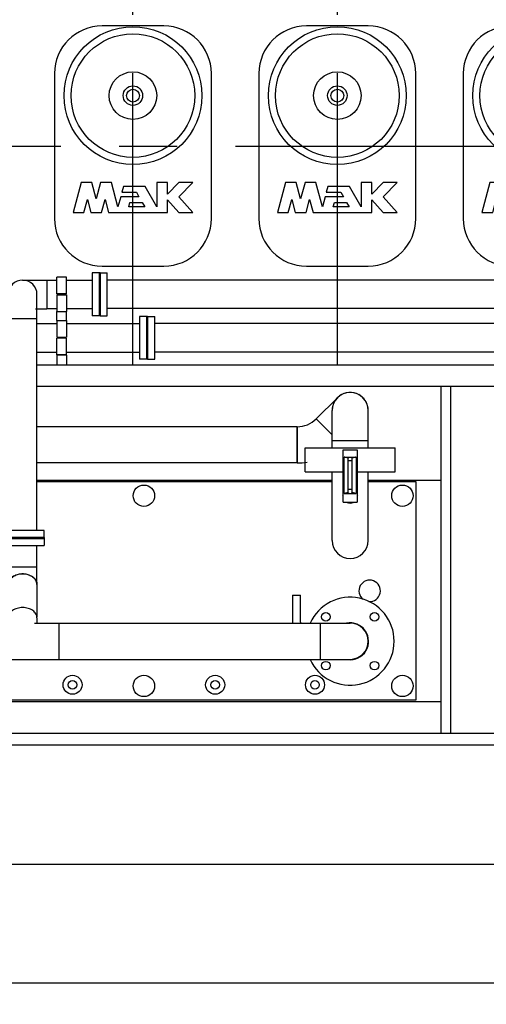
# Model space of a CAD drawing. Header units: millimetres. Extents: x 0 to 1189, y 0 to 841.
# Tile 113 of 175: x 464 to 504, y 618 to 701. Entities that reach past the tile are written whole.
import ezdxf
from ezdxf.enums import TextEntityAlignment as Align

# ---------------------------------------------------------------- set-up
doc = ezdxf.new("R2010")
doc.units = ezdxf.units.MM
doc.header["$LTSCALE"] = 65.395
doc.linetypes.add('CENTER', pattern=[0.6, 0.375, -0.075, 0.075, -0.075])
doc.layers.get('0').update_dxf_attribs({"linetype": 'CONTINUOUS'})
for name, color, linetype in [('25007_153200_271333_ABL21', 7, 'CONTINUOUS'), ('25007_153200_27_ABL240', 7, 'CONTINUOUS'), ('25007_153200_27_T1_PBL2347', 7, 'CONTINUOUS'), ('25007_153200_27_T2_PBL246', 7, 'CONTINUOUS'), ('25007_153200_27_T3_PBL249', 7, 'CONTINUOUS'), ('25007_153200_36_ABL160', 7, 'CONTINUOUS'), ('25007_153200_36_T1_PBL2346', 7, 'CONTINUOUS'), ('25007_153200_36_T2_PBL209', 7, 'CONTINUOUS'), ('25007_153200_36_T3_PBL208', 7, 'CONTINUOUS'), ('25007_153200_36_T5_PBL227', 7, 'CONTINUOUS'), ('25007_153200_46_ABL128', 7, 'CONTINUOUS'), ('25007_153200_46_T1_PBL295', 7, 'CONTINUOUS'), ('25007_153200_47_ABL203', 7, 'CONTINUOUS'), ('25007_153200_47_T1_PBL210', 7, 'CONTINUOUS'), ('25007_153200_47_T3_PBL317', 7, 'CONTINUOUS'), ('25007_153200_72_ABL230', 7, 'CONTINUOUS'), ('25007_153200_72_ABL237', 7, 'CONTINUOUS'), ('25007_153200_72_T1_PBL293', 7, 'CONTINUOUS'), ('25007_153200_72_T1_PBL316', 7, 'CONTINUOUS'), ('25007_153701_26_PBL223', 7, 'CONTINUOUS'), ('25007_153701_26_PBL225', 7, 'CONTINUOUS'), ('25067_000000_IMO-2_SKL_PBL234', 7, 'CONTINUOUS'), ('25067_000000_TLKGS_MARKETING_ABL2', 7, 'CONTINUOUS'), ('25067_030000_TLKGS_V_ABL3', 7, 'CONTINUOUS'), ('25067_100000_TLKGS_V_ABL182', 7, 'CONTINUOUS'), ('25067_111200_24_SIMPLE1_T5_X_PBL218', 7, 'CONTINUOUS'), ('25067_111200_24_SIMPLE1_T5_X_PBL245', 7, 'CONTINUOUS'), ('25067_111200_24_SIMPLE1_T5_X_PBL255', 7, 'CONTINUOUS'), ('25067_111200_24_SIMPLE1_X_ABL185', 7, 'CONTINUOUS'), ('6M25C_GENSET_KPL_GRUNDRAHMEN_ABL95', 7, 'CONTINUOUS'), ('6M25C_GENSET_KPL_GRUNDRAHMEN_T1_PBL96', 7, 'CONTINUOUS'), ('BOGEN-S-2D-45-60_3X2_9_PBL206', 7, 'CONTINUOUS'), ('BOGEN-S-2D-90-60_3X2_9_PBL207', 7, 'CONTINUOUS'), ('BOGEN-S-2D-90-60_3X2_9_PBL217', 7, 'CONTINUOUS'), ('BOGEN-S-2D-90-76_1X2_9_PBL242', 7, 'CONTINUOUS'), ('BOGEN-S-2D-90-76_1X2_9_PBL248', 7, 'CONTINUOUS'), ('BOGEN-S-2D-90-76_1X2_9_PBL250', 7, 'CONTINUOUS'), ('BOGEN-S-3D-45-76_1X2_9_PBL241', 7, 'CONTINUOUS'), ('DIN16182-BG100X63_PBL239', 7, 'CONTINUOUS'), ('DIN16182-BG100X63_PBL243', 7, 'CONTINUOUS'), ('E1514-FF-DN65-PN16X2_PBL2345', 7, 'CONTINUOUS'), ('EN1092-1-01A-DN65_PN16-77_5_PBL2344', 7, 'CONTINUOUS'), ('LAUTERBACH_SP_RING_2_0185_50_PBL247', 7, 'CONTINUOUS'), ('N4011-C1-90X61_PBL129', 7, 'CONTINUOUS'), ('N4011-C1-90X61_PBL202', 7, 'CONTINUOUS'), ('N4011-C1-90X61_PBL204', 7, 'CONTINUOUS'), ('N4011-C1-90X61_PBL228', 7, 'CONTINUOUS'), ('N4011-C1-90X61_PBL231', 7, 'CONTINUOUS'), ('N4011-C1-90X61_PBL235', 7, 'CONTINUOUS'), ('N4011-C1-90X61_PBL238', 7, 'CONTINUOUS'), ('N4251-B90X63_PBL201', 7, 'CONTINUOUS'), ('N4251-B90X63_PBL229', 7, 'CONTINUOUS'), ('N4251-B90X63_PBL236', 7, 'CONTINUOUS'), ('new_view_1_VBL0', 7, 'CONTINUOUS'), ('RKD3000-60_PBL221', 7, 'CONTINUOUS'), ('RKD3000-60_PBL222', 7, 'CONTINUOUS'), ('RKD3000-60_PBL224', 7, 'CONTINUOUS'), ('RKD3000-60_PBL226', 7, 'CONTINUOUS'), ('T-STUECK-S-76_1X2_9-60_3X2_9_PBL161', 7, 'CONTINUOUS'), ('VT20CD-D16_141_1O2V3L4O_PBL190', 7, 'CONTINUOUS')]:
    doc.layers.add(name, color=color, linetype=linetype)
doc.styles.get("Standard").update_dxf_attribs({"font": 'txt', "width": 0.6})
doc.dimstyles.new('DIMSTYLE_1', dxfattribs={"dimtxt": 3.5, "dimasz": 3.5, "dimexe": 1.8, "dimexo": 0, "dimgap": 0.875, "dimtad": 1, "dimlfac": 25, "dimdsep": 46, "dimtxsty": 'Standard', "dimblk": '_FILLED', "dimblk1": '_FILLED', "dimblk2": '_FILLED', "dimcen": 0.09, "dimadec": 0, "dimazin": 0, "dimtp": 2, "dimtm": 2, "dimtfac": 1, "dimtofl": 0, "dimtmove": 0, "dimatfit": 3, "dimldrblk": '_FILLED', "dimfxl": 1, "dimtolj": 1, "dimarcsym": 0})
doc.dimstyles.new('DIMSTYLE_2', dxfattribs={"dimtxt": 3.5, "dimasz": 3.5, "dimexe": 1.8, "dimexo": 0, "dimgap": 0.875, "dimtad": 1, "dimdec": 0, "dimlfac": 25, "dimdsep": 46, "dimtxsty": 'Standard', "dimblk": '_FILLED', "dimblk1": '_FILLED', "dimblk2": '_FILLED', "dimcen": 0.09, "dimadec": 0, "dimazin": 0, "dimtp": 2, "dimtm": 2, "dimtfac": 1, "dimtdec": 0, "dimtofl": 0, "dimtmove": 0, "dimatfit": 3, "dimldrblk": '_FILLED', "dimfxl": 1, "dimtolj": 1, "dimarcsym": 0})

# ---------------------------------------------------------------- blocks, each defined once
blk = doc.blocks.new('_FILLED')
at = {"color": 0, "linetype": 'ByBlock'}
blk.add_solid([(0, 0), (-1, 0.167), (-1, -0.167)], dxfattribs=at)
blk = doc.blocks.new('*D35')
at = {"color": 2, "linetype": 'Continuous'}
for p, q in [((443.6, 639.6), (443.6, 627.8)), ((713, 639.6), (713, 627.8)), ((443.6, 629.6), (578.3, 629.6)), ((713, 629.6), (578.3, 629.6))]:
    blk.add_line(p, q, dxfattribs=at)
at = {"color": 2, "linetype": 'Continuous', "xscale": 3.5, "yscale": 3.5, "zscale": 3.5, "rotation": 180}
blk.add_blockref('_FILLED', (443.6, 629.6), dxfattribs=at)
at = {"color": 2, "linetype": 'Continuous', "xscale": 3.5, "yscale": 3.5, "zscale": 3.5}
blk.add_blockref('_FILLED', (713, 629.6), dxfattribs=at)
at = {"color": 2, "linetype": 'Continuous', "width": 0.654762}
blk.add_text('6735', height=3.5, dxfattribs=at).set_placement((578.3, 630.475), align=Align.CENTER)
blk = doc.blocks.new('*D36')
at = {"color": 2, "linetype": 'Continuous'}
for p, q in [((434.94, 640.72), (434.94, 617.8)), ((713, 639.6), (713, 617.8)), ((434.94, 619.6), (573.97, 619.6)), ((713, 619.6), (573.97, 619.6))]:
    blk.add_line(p, q, dxfattribs=at)
at = {"color": 2, "linetype": 'Continuous', "xscale": 3.5, "yscale": 3.5, "zscale": 3.5, "rotation": 180}
blk.add_blockref('_FILLED', (434.94, 619.6), dxfattribs=at)
at = {"color": 2, "linetype": 'Continuous', "xscale": 3.5, "yscale": 3.5, "zscale": 3.5}
blk.add_blockref('_FILLED', (713, 619.6), dxfattribs=at)
at = {"color": 2, "linetype": 'Continuous', "width": 0.619048}
blk.add_text('6951', height=3.5, dxfattribs=at).set_placement((573.97, 620.475), align=Align.CENTER)
blk = doc.blocks.new('25067_111200_24_SIMPLE1_T5_X_PBL218', base_point=(474, 690))
at = {"layer": '25067_111200_24_SIMPLE1_T5_X_PBL218', "color": 7, "linetype": 'Continuous'}
for p, q in [((476.6, 700.1), (471.4, 700.1)), ((467.4, 696.1), (467.4, 683.9)), ((480.6, 683.9), (480.6, 696.1)), ((469.635, 686.92), (468.96, 684.4)), ((470.546, 686.92), (469.635, 686.92)), ((470.914, 685.546), (470.546, 686.92)), ((471.282, 686.92), (470.914, 685.546)), ((472.193, 686.92), (471.282, 686.92)), ((472.74, 684.88), (472.193, 686.92)), ((476.016, 686.92), (476.016, 684.88)), ((476.896, 686.92), (476.016, 686.92)), ((476.896, 685.96), (476.896, 686.92)), ((477.856, 686.92), (476.896, 685.96)), ((477.856, 685.736), (479.04, 686.92)), ((479.04, 686.92), (477.856, 686.92)), ((473.199, 686.592), (473.07, 686.112)), ((473.07, 686.112), (474.289, 686.112)), ((475.028, 686.592), (473.199, 686.592)), ((474.289, 686.112), (474.506, 685.736)), ((476.016, 684.88), (475.028, 686.592)), ((469.871, 684.4), (470.167, 685.506)), ((470.167, 685.506), (470.464, 684.4)), ((471.365, 684.4), (471.661, 685.506)), ((471.661, 685.506), (471.958, 684.4)), ((472.969, 685.736), (472.74, 684.88)), ((474.506, 685.736), (472.969, 685.736)), ((473.651, 684.88), (473.752, 685.256)), ((473.752, 685.256), (474.783, 685.256)), ((474.783, 685.256), (475, 684.88)), ((476.896, 684.4), (476.896, 685.483)), ((476.896, 685.483), (477.856, 684.4)), ((479.04, 684.4), (477.856, 685.736)), ((468.96, 684.4), (469.871, 684.4)), ((470.464, 684.4), (471.365, 684.4)), ((471.958, 684.4), (476.896, 684.4)), ((475, 684.88), (473.651, 684.88)), ((477.856, 684.4), (479.04, 684.4)), ((471.4, 679.9), (476.6, 679.9))]:
    blk.add_line(p, q, dxfattribs=at)
for radius in [5.8, 5.2, 2, 0.818, 0.54]:
    blk.add_circle((474, 694.24), radius, dxfattribs=at)
for centre, start, end in [((471.4, 696.1), 90, 180), ((476.6, 696.1), 0, 90), ((471.4, 683.9), 180, 270), ((476.6, 683.9), 270, 360)]:
    blk.add_arc(centre, 4, start, end, dxfattribs=at)
blk = doc.blocks.new('25067_111200_24_SIMPLE1_T5_X_PBL245', base_point=(491.2, 690))
at = {"layer": '25067_111200_24_SIMPLE1_T5_X_PBL245', "color": 7, "linetype": 'Continuous'}
for p, q in [((493.8, 700.1), (488.6, 700.1)), ((484.6, 696.1), (484.6, 683.9)), ((497.8, 683.9), (497.8, 696.1)), ((486.835, 686.92), (486.16, 684.4)), ((487.746, 686.92), (486.835, 686.92)), ((488.114, 685.546), (487.746, 686.92)), ((488.482, 686.92), (488.114, 685.546)), ((489.393, 686.92), (488.482, 686.92)), ((489.94, 684.88), (489.393, 686.92)), ((493.216, 686.92), (493.216, 684.88)), ((494.096, 686.92), (493.216, 686.92)), ((494.096, 685.96), (494.096, 686.92)), ((495.056, 686.92), (494.096, 685.96)), ((496.24, 686.92), (495.056, 686.92)), ((495.056, 685.736), (496.24, 686.92)), ((490.399, 686.592), (490.27, 686.112)), ((490.27, 686.112), (491.489, 686.112)), ((492.228, 686.592), (490.399, 686.592)), ((491.489, 686.112), (491.706, 685.736)), ((493.216, 684.88), (492.228, 686.592)), ((487.071, 684.4), (487.367, 685.506)), ((487.367, 685.506), (487.664, 684.4)), ((488.565, 684.4), (488.861, 685.506)), ((488.861, 685.506), (489.158, 684.4)), ((490.169, 685.736), (489.94, 684.88)), ((491.706, 685.736), (490.169, 685.736)), ((490.851, 684.88), (490.952, 685.256)), ((490.952, 685.256), (491.983, 685.256)), ((491.983, 685.256), (492.2, 684.88)), ((494.096, 685.483), (495.056, 684.4)), ((494.096, 684.4), (494.096, 685.483)), ((496.24, 684.4), (495.056, 685.736)), ((486.16, 684.4), (487.071, 684.4)), ((487.664, 684.4), (488.565, 684.4)), ((489.158, 684.4), (494.096, 684.4)), ((492.2, 684.88), (490.851, 684.88)), ((495.056, 684.4), (496.24, 684.4)), ((488.6, 679.9), (493.8, 679.9))]:
    blk.add_line(p, q, dxfattribs=at)
for radius in [5.8, 5.2, 2, 0.818, 0.54]:
    blk.add_circle((491.2, 694.24), radius, dxfattribs=at)
for centre, start, end in [((488.6, 696.1), 90, 180), ((493.8, 696.1), 0, 90), ((488.6, 683.9), 180, 270), ((493.8, 683.9), 270, 360)]:
    blk.add_arc(centre, 4, start, end, dxfattribs=at)
blk = doc.blocks.new('25067_111200_24_SIMPLE1_T5_X_PBL255', base_point=(508.4, 690))
at = {"layer": '25067_111200_24_SIMPLE1_T5_X_PBL255', "color": 7, "linetype": 'Continuous'}
for p, q in [((511, 700.1), (505.8, 700.1)), ((501.8, 696.1), (501.8, 683.9)), ((515, 683.9), (515, 696.1)), ((504.035, 686.92), (503.36, 684.4)), ((504.946, 686.92), (504.035, 686.92)), ((505.314, 685.546), (504.946, 686.92)), ((505.682, 686.92), (505.314, 685.546)), ((506.593, 686.92), (505.682, 686.92)), ((507.14, 684.88), (506.593, 686.92)), ((510.416, 686.92), (510.416, 684.88)), ((511.296, 686.92), (510.416, 686.92)), ((511.296, 685.96), (511.296, 686.92)), ((512.256, 686.92), (511.296, 685.96)), ((513.44, 686.92), (512.256, 686.92)), ((512.256, 685.736), (513.44, 686.92)), ((507.599, 686.592), (507.47, 686.112)), ((507.47, 686.112), (508.689, 686.112)), ((509.428, 686.592), (507.599, 686.592)), ((508.689, 686.112), (508.906, 685.736)), ((510.416, 684.88), (509.428, 686.592)), ((504.271, 684.4), (504.567, 685.506)), ((504.567, 685.506), (504.864, 684.4)), ((505.765, 684.4), (506.061, 685.506)), ((506.061, 685.506), (506.358, 684.4)), ((507.369, 685.736), (507.14, 684.88)), ((508.906, 685.736), (507.369, 685.736)), ((508.051, 684.88), (508.152, 685.256)), ((508.152, 685.256), (509.183, 685.256)), ((509.183, 685.256), (509.4, 684.88)), ((511.296, 685.483), (512.256, 684.4)), ((511.296, 684.4), (511.296, 685.483)), ((513.44, 684.4), (512.256, 685.736)), ((503.36, 684.4), (504.271, 684.4)), ((504.864, 684.4), (505.765, 684.4)), ((506.358, 684.4), (511.296, 684.4)), ((509.4, 684.88), (508.051, 684.88)), ((512.256, 684.4), (513.44, 684.4)), ((505.8, 679.9), (511, 679.9))]:
    blk.add_line(p, q, dxfattribs=at)
for radius in [5.8, 5.2, 2, 0.818, 0.54]:
    blk.add_circle((508.4, 694.24), radius, dxfattribs=at)
for centre, start, end in [((505.8, 696.1), 90, 180), ((511, 696.1), 0, 90), ((505.8, 683.9), 180, 270), ((511, 683.9), 270, 360)]:
    blk.add_arc(centre, 4, start, end, dxfattribs=at)
blk = doc.blocks.new('25067_111200_24_SIMPLE1_X_ABL185', base_point=(507.6, 689.75))
at = {"layer": '25067_111200_24_SIMPLE1_T5_X_PBL218'}
blk.add_blockref('25067_111200_24_SIMPLE1_T5_X_PBL218', (474, 690), dxfattribs=at)
at = {"layer": '25067_111200_24_SIMPLE1_T5_X_PBL245'}
blk.add_blockref('25067_111200_24_SIMPLE1_T5_X_PBL245', (491.2, 690), dxfattribs=at)
at = {"layer": '25067_111200_24_SIMPLE1_T5_X_PBL255'}
blk.add_blockref('25067_111200_24_SIMPLE1_T5_X_PBL255', (508.4, 690), dxfattribs=at)
blk = doc.blocks.new('25067_100000_TLKGS_V_ABL182', base_point=(514.5, 704.38))
at = {"layer": '25067_111200_24_SIMPLE1_X_ABL185'}
blk.add_blockref('25067_111200_24_SIMPLE1_X_ABL185', (507.6, 689.75), dxfattribs=at)
blk = doc.blocks.new('25067_030000_TLKGS_V_ABL3', base_point=(493.835, 729.393))
at = {"layer": '25067_100000_TLKGS_V_ABL182'}
blk.add_blockref('25067_100000_TLKGS_V_ABL182', (514.5, 704.38), dxfattribs=at)
blk = doc.blocks.new('25067_000000_TLKGS_MARKETING_ABL2', base_point=(484.601, 729.393))
at = {"layer": '25067_030000_TLKGS_V_ABL3'}
blk.add_blockref('25067_030000_TLKGS_V_ABL3', (493.835, 729.393), dxfattribs=at)
blk = doc.blocks.new('N4011-C1-90X61_PBL129', base_point=(442.136, 673.872))
at = {"layer": 'N4011-C1-90X61_PBL129', "color": 7, "linetype": 'Continuous'}
for p, q in [((441.836, 672.072), (441.836, 675.672)), ((441.836, 675.672), (442.436, 675.672)), ((442.436, 672.072), (442.436, 675.672)), ((441.836, 672.072), (442.436, 672.072))]:
    blk.add_line(p, q, dxfattribs=at)
blk = doc.blocks.new('N4011-C1-90X61_PBL235', base_point=(474.853, 673.872))
at = {"layer": 'N4011-C1-90X61_PBL235', "color": 7, "linetype": 'Continuous'}
for p, q in [((474.553, 675.672), (474.553, 672.072)), ((475.153, 675.672), (474.553, 675.672)), ((475.153, 675.672), (475.153, 672.072)), ((475.153, 672.072), (474.553, 672.072))]:
    blk.add_line(p, q, dxfattribs=at)
blk = doc.blocks.new('25007_153200_46_T1_PBL295', base_point=(458.495, 673.872))
at = {"layer": '25007_153200_46_T1_PBL295', "color": 7, "linetype": 'Continuous'}
for p, q in [((442.436, 675.072), (456.038, 675.072)), ((459.082, 675.072), (463.52, 675.072)), ((465.92, 675.072), (467.6, 675.072)), ((468.4, 675.072), (474.553, 675.072)), ((442.436, 672.672), (456.038, 672.672)), ((459.082, 672.672), (463.52, 672.672)), ((465.92, 672.672), (467.6, 672.672)), ((468.4, 672.672), (474.553, 672.672))]:
    blk.add_line(p, q, dxfattribs=at)
blk = doc.blocks.new('25007_153200_46_ABL128', base_point=(458.495, 673.872))
at = {"layer": '25007_153200_46_T1_PBL295'}
blk.add_blockref('25007_153200_46_T1_PBL295', (458.495, 673.872), dxfattribs=at)
at = {"layer": 'N4011-C1-90X61_PBL129'}
blk.add_blockref('N4011-C1-90X61_PBL129', (442.136, 673.872), dxfattribs=at)
at = {"layer": 'N4011-C1-90X61_PBL235'}
blk.add_blockref('N4011-C1-90X61_PBL235', (474.853, 673.872), dxfattribs=at)
blk = doc.blocks.new('T-STUECK-S-76_1X2_9-60_3X2_9_PBL161', base_point=(464.72, 648.995))
at = {"layer": 'T-STUECK-S-76_1X2_9-60_3X2_9_PBL161', "color": 7, "linetype": 'Continuous'}
for p, q in [((463.514, 650.32), (463.514, 649.872)), ((463.514, 650.32), (463.514, 650.32)), ((465.926, 650.32), (465.926, 649.871)), ((465.926, 650.32), (465.926, 650.32)), ((461.68, 649.862), (461.68, 646.818)), ((461.68, 649.862), (463.713, 649.862)), ((465.727, 649.862), (467.76, 649.862)), ((465.933, 649.862), (465.926, 649.871)), ((467.76, 649.862), (467.76, 646.818)), ((461.68, 646.818), (467.76, 646.818))]:
    blk.add_line(p, q, dxfattribs=at)
blk.add_lwpolyline([(463.517, 649.878), (463.513, 649.869), (463.507, 649.862)], dxfattribs=at)
for points, knots in [([(464.72, 651.173), (464.565, 651.173), (464.263, 651.132), (463.869, 650.954), (463.588, 650.676), (463.514, 650.433), (463.514, 650.32)], [0, 0, 0, 0, 0.287961, 0.555334, 0.79053, 1, 1, 1, 1]), ([(465.926, 650.32), (465.926, 650.433), (465.852, 650.676), (465.571, 650.954), (465.177, 651.132), (464.875, 651.173), (464.72, 651.173)], [0, 0, 0, 0, 0.20947, 0.444666, 0.712039, 1, 1, 1, 1])]:
    blk.add_open_spline(points, degree=3, knots=knots, dxfattribs=at)
blk = doc.blocks.new('N4011-C1-90X61_PBL202', base_point=(464.72, 656.691))
at = {"layer": 'N4011-C1-90X61_PBL202', "color": 7, "linetype": 'Continuous'}
for p, q in [((462.92, 656.991), (462.92, 656.391)), ((462.92, 656.991), (466.52, 656.991)), ((466.52, 656.991), (466.52, 656.391)), ((462.92, 656.391), (466.52, 656.391))]:
    blk.add_line(p, q, dxfattribs=at)
blk = doc.blocks.new('BOGEN-S-2D-45-60_3X2_9_PBL206', base_point=(464.72, 653.856))
at = {"layer": 'BOGEN-S-2D-45-60_3X2_9_PBL206', "color": 7, "linetype": 'Continuous'}
for p, q in [((463.514, 653.148), (463.514, 654.591)), ((463.514, 654.591), (465.926, 654.591)), ((465.926, 653.148), (465.926, 654.591)), ((464.72, 654.001), (464.72, 654.001)), ((463.514, 653.148), (463.514, 653.15)), ((463.514, 653.147), (463.514, 653.148)), ((465.926, 653.15), (465.926, 653.148)), ((465.926, 653.148), (465.926, 653.147))]:
    blk.add_line(p, q, dxfattribs=at)
for centre, radius, start, end in [((464.668, 652.534), 1.461, 106.062, 112.36167), ((464.702, 652.419), 1.58, 100.20725, 106.0755), ((464.717, 652.336), 1.665, 94.10379, 100.21549), ((464.72, 652.299), 1.702, 90.01478, 94.11833), ((464.72, 652.299), 1.702, 85.88167, 89.98522), ((464.723, 652.336), 1.665, 79.78451, 85.89621), ((464.738, 652.419), 1.58, 73.9245, 79.79275), ((464.772, 652.534), 1.461, 67.63833, 73.938), ((464.117, 653.148), 0.603, 176.90673, 179.87615), ((464.116, 653.148), 0.602, 180.12343, 182.56252), ((465.323, 653.148), 0.603, 0.12385, 3.09327), ((465.324, 653.148), 0.602, 357.43748, 359.87657)]:
    blk.add_arc(centre, radius, start, end, dxfattribs=at)
for points in [[(463.613, 653.487), (463.636, 653.524), (463.661, 653.558), (463.689, 653.591)], [(463.689, 653.591), (463.718, 653.625), (463.75, 653.657), (463.784, 653.686)], [(463.784, 653.686), (463.829, 653.725), (463.878, 653.761), (463.929, 653.792)], [(463.929, 653.792), (463.987, 653.828), (464.049, 653.859), (464.112, 653.885)], [(465.328, 653.885), (465.391, 653.859), (465.453, 653.828), (465.511, 653.792)], [(465.511, 653.792), (465.562, 653.761), (465.611, 653.725), (465.656, 653.686)], [(465.656, 653.686), (465.69, 653.657), (465.722, 653.625), (465.751, 653.591)], [(465.751, 653.591), (465.779, 653.558), (465.804, 653.524), (465.827, 653.487)], [(463.515, 653.181), (463.519, 653.249), (463.534, 653.317), (463.559, 653.38)], [(463.559, 653.38), (463.574, 653.417), (463.592, 653.453), (463.613, 653.487)], [(465.827, 653.487), (465.848, 653.453), (465.866, 653.417), (465.881, 653.38)], [(465.881, 653.38), (465.906, 653.317), (465.921, 653.249), (465.925, 653.181)]]:
    blk.add_open_spline(points, degree=3, dxfattribs=at)
blk = doc.blocks.new('25007_153200_36_T3_PBL208', base_point=(464.72, 652.192))
at = {"layer": '25007_153200_36_T3_PBL208', "color": 7, "linetype": 'Continuous'}
for p, q in [((463.52, 653.148), (463.52, 650.387)), ((465.92, 653.148), (465.92, 650.387))]:
    blk.add_line(p, q, dxfattribs=at)
for points, knots in [([(464.72, 653.997), (464.565, 653.997), (464.265, 653.956), (463.873, 653.779), (463.593, 653.502), (463.52, 653.261), (463.52, 653.148)], [0, 0, 0, 0, 0.28797, 0.555344, 0.790533, 1, 1, 1, 1]), ([(465.92, 653.148), (465.92, 653.261), (465.847, 653.502), (465.567, 653.779), (465.175, 653.956), (464.875, 653.997), (464.72, 653.997)], [0, 0, 0, 0, 0.209467, 0.444656, 0.71203, 1, 1, 1, 1])]:
    blk.add_open_spline(points, degree=3, knots=knots, dxfattribs=at)
blk = doc.blocks.new('25007_153200_36_T2_PBL209', base_point=(464.72, 655.491))
at = {"layer": '25007_153200_36_T2_PBL209', "color": 7, "linetype": 'Continuous'}
for p, q in [((463.52, 654.591), (463.52, 656.391)), ((465.92, 654.591), (465.92, 656.391))]:
    blk.add_line(p, q, dxfattribs=at)
blk = doc.blocks.new('25007_153200_36_T5_PBL227', base_point=(478.76, 648.34))
at = {"layer": '25007_153200_36_T5_PBL227', "color": 7, "linetype": 'Continuous'}
for p, q in [((467.76, 649.862), (467.76, 646.818)), ((467.76, 649.862), (489.76, 649.862)), ((489.76, 649.862), (489.76, 646.818)), ((467.76, 646.818), (489.76, 646.818))]:
    blk.add_line(p, q, dxfattribs=at)
blk = doc.blocks.new('BOGEN-S-2D-90-76_1X2_9_PBL248', base_point=(491.02, 648.34))
at = {"layer": 'BOGEN-S-2D-90-76_1X2_9_PBL248', "color": 7, "linetype": 'Continuous'}
for p, q in [((489.76, 649.862), (489.76, 646.818)), ((489.76, 649.862), (492.28, 649.862)), ((489.76, 646.818), (492.28, 646.818))]:
    blk.add_line(p, q, dxfattribs=at)
blk.add_arc((492.28, 648.34), 1.522, 270, 90, dxfattribs=at)
blk = doc.blocks.new('EN1092-1-01A-DN65_PN16-77_5_PBL2344', base_point=(491.799, 648.34))
at = {"layer": 'EN1092-1-01A-DN65_PN16-77_5_PBL2344', "color": 7, "linetype": 'Continuous'}
for centre in [(490.229, 650.391), (494.331, 650.391), (490.229, 646.289), (494.331, 646.289)]:
    blk.add_circle(centre, 0.36, dxfattribs=at)
for radius, start, end in [(3.7, 204.3127, 155.6873), (1.55, 262.65211, 101.04902)]:
    blk.add_arc((492.28, 648.34), radius, start, end, dxfattribs=at)
blk = doc.blocks.new('25007_153200_36_T1_PBL2346', base_point=(492.28, 648.34))
at = {"layer": '25007_153200_36_T1_PBL2346', "color": 7, "linetype": 'Continuous'}
blk.add_arc((492.28, 648.34), 1.522, 270, 90, dxfattribs=at)
blk = doc.blocks.new('25007_153200_36_ABL160', base_point=(471.405, 650.815))
at = {"layer": '25007_153200_36_T1_PBL2346'}
blk.add_blockref('25007_153200_36_T1_PBL2346', (492.28, 648.34), dxfattribs=at)
at = {"layer": '25007_153200_36_T2_PBL209'}
blk.add_blockref('25007_153200_36_T2_PBL209', (464.72, 655.491), dxfattribs=at)
at = {"layer": '25007_153200_36_T3_PBL208'}
blk.add_blockref('25007_153200_36_T3_PBL208', (464.72, 652.192), dxfattribs=at)
at = {"layer": '25007_153200_36_T5_PBL227'}
blk.add_blockref('25007_153200_36_T5_PBL227', (478.76, 648.34), dxfattribs=at)
at = {"layer": 'BOGEN-S-2D-45-60_3X2_9_PBL206'}
blk.add_blockref('BOGEN-S-2D-45-60_3X2_9_PBL206', (464.72, 653.856), dxfattribs=at)
at = {"layer": 'BOGEN-S-2D-90-76_1X2_9_PBL248'}
blk.add_blockref('BOGEN-S-2D-90-76_1X2_9_PBL248', (491.02, 648.34), dxfattribs=at)
at = {"layer": 'EN1092-1-01A-DN65_PN16-77_5_PBL2344'}
blk.add_blockref('EN1092-1-01A-DN65_PN16-77_5_PBL2344', (491.799, 648.34), dxfattribs=at)
at = {"layer": 'N4011-C1-90X61_PBL202'}
blk.add_blockref('N4011-C1-90X61_PBL202', (464.72, 656.691), dxfattribs=at)
at = {"layer": 'T-STUECK-S-76_1X2_9-60_3X2_9_PBL161'}
blk.add_blockref('T-STUECK-S-76_1X2_9-60_3X2_9_PBL161', (464.72, 648.995), dxfattribs=at)
blk = doc.blocks.new('VT20CD-D16_141_1O2V3L4O_PBL190', base_point=(474.02, 653))
at = {"layer": 'VT20CD-D16_141_1O2V3L4O_PBL190', "color": 7, "linetype": 'Continuous'}
for p, q in [((490.758, 656.82), (490.758, 662.6)), ((493.802, 656.82), (493.802, 662.6)), ((490.758, 661.76), (465.92, 661.76)), ((497.84, 661.76), (493.802, 661.76)), ((497.84, 643.4), (497.84, 661.76)), ((452, 643.4), (497.84, 643.4))]:
    blk.add_line(p, q, dxfattribs=at)
for centre, radius in [((474.92, 660.58), 0.9), ((496.68, 660.58), 0.9), ((468.92, 644.68), 0.8), ((474.92, 644.58), 0.9), ((480.92, 644.68), 0.8), ((489.32, 644.68), 0.8), ((496.68, 644.58), 0.9), ((468.92, 644.68), 0.36), ((480.92, 644.68), 0.36), ((489.32, 644.68), 0.36)]:
    blk.add_circle(centre, radius, dxfattribs=at)
for centre, radius, start, end in [((492.28, 660.56), 0.6, 244.13806, 295.86194), ((492.28, 656.82), 1.522, 180, 360), ((493.92, 652.58), 0.9, 266.26889, 232.46171)]:
    blk.add_arc(centre, radius, start, end, dxfattribs=at)
blk = doc.blocks.new('N4251-B90X63_PBL201', base_point=(464.72, 657.031))
at = {"layer": 'N4251-B90X63_PBL201', "color": 7, "linetype": 'Continuous'}
for p, q in [((462.92, 657.071), (462.92, 656.991)), ((462.92, 657.071), (466.52, 657.071)), ((462.92, 656.991), (466.52, 656.991)), ((466.52, 657.071), (466.52, 656.991))]:
    blk.add_line(p, q, dxfattribs=at)
blk = doc.blocks.new('N4011-C1-90X61_PBL204', base_point=(464.72, 657.371))
at = {"layer": 'N4011-C1-90X61_PBL204', "color": 7, "linetype": 'Continuous'}
for p, q in [((462.92, 657.071), (462.92, 657.671)), ((466.52, 657.671), (462.92, 657.671)), ((466.52, 657.071), (466.52, 657.671)), ((466.52, 657.071), (462.92, 657.071))]:
    blk.add_line(p, q, dxfattribs=at)
blk = doc.blocks.new('BOGEN-S-2D-90-60_3X2_9_PBL207', base_point=(464.72, 676.5))
at = {"layer": 'BOGEN-S-2D-90-60_3X2_9_PBL207', "color": 7, "linetype": 'Continuous'}
for p, q in [((463.514, 675.48), (463.514, 677.52)), ((465.926, 675.48), (465.926, 677.52)), ((463.514, 675.48), (465.926, 675.48))]:
    blk.add_line(p, q, dxfattribs=at)
blk.add_arc((464.72, 677.52), 1.206, 0, 180, dxfattribs=at)
blk = doc.blocks.new('25007_153200_47_T1_PBL210', base_point=(464.72, 666.575))
at = {"layer": '25007_153200_47_T1_PBL210', "color": 7, "linetype": 'Continuous'}
for p, q in [((463.52, 657.671), (463.52, 675.48)), ((465.92, 657.671), (465.92, 675.48))]:
    blk.add_line(p, q, dxfattribs=at)
blk = doc.blocks.new('BOGEN-S-2D-90-60_3X2_9_PBL217', base_point=(465.74, 677.52))
at = {"layer": 'BOGEN-S-2D-90-60_3X2_9_PBL217', "color": 7, "linetype": 'Continuous'}
for p, q in [((464.72, 678.726), (466.76, 678.726)), ((466.76, 678.726), (466.76, 676.314)), ((465.81, 676.314), (466.76, 676.314))]:
    blk.add_line(p, q, dxfattribs=at)
blk = doc.blocks.new('N4011-C1-90X61_PBL228', base_point=(470.86, 677.52))
at = {"layer": 'N4011-C1-90X61_PBL228', "color": 7, "linetype": 'Continuous'}
for p, q in [((470.56, 679.32), (470.56, 675.72)), ((471.16, 679.32), (470.56, 679.32)), ((471.16, 679.32), (471.16, 675.72)), ((471.16, 675.72), (470.56, 675.72))]:
    blk.add_line(p, q, dxfattribs=at)
blk = doc.blocks.new('25007_153200_47_T3_PBL317', base_point=(468.66, 677.52))
at = {"layer": '25007_153200_47_T3_PBL317', "color": 7, "linetype": 'Continuous'}
for p, q in [((466.76, 678.72), (467.6, 678.72)), ((468.4, 678.72), (470.56, 678.72)), ((466.76, 676.32), (467.6, 676.32)), ((468.4, 676.32), (470.56, 676.32))]:
    blk.add_line(p, q, dxfattribs=at)
blk = doc.blocks.new('25007_153200_47_ABL203', base_point=(467.04, 668.195))
at = {"layer": '25007_153200_47_T1_PBL210'}
blk.add_blockref('25007_153200_47_T1_PBL210', (464.72, 666.575), dxfattribs=at)
at = {"layer": '25007_153200_47_T3_PBL317'}
blk.add_blockref('25007_153200_47_T3_PBL317', (468.66, 677.52), dxfattribs=at)
at = {"layer": 'BOGEN-S-2D-90-60_3X2_9_PBL207'}
blk.add_blockref('BOGEN-S-2D-90-60_3X2_9_PBL207', (464.72, 676.5), dxfattribs=at)
at = {"layer": 'BOGEN-S-2D-90-60_3X2_9_PBL217'}
blk.add_blockref('BOGEN-S-2D-90-60_3X2_9_PBL217', (465.74, 677.52), dxfattribs=at)
at = {"layer": 'N4011-C1-90X61_PBL204'}
blk.add_blockref('N4011-C1-90X61_PBL204', (464.72, 657.371), dxfattribs=at)
at = {"layer": 'N4011-C1-90X61_PBL228'}
blk.add_blockref('N4011-C1-90X61_PBL228', (470.86, 677.52), dxfattribs=at)
blk = doc.blocks.new('RKD3000-60_PBL221', base_point=(468, 676.78))
at = {"layer": 'RKD3000-60_PBL221', "color": 7, "linetype": 'Continuous'}
for p, q in [((467.6, 677.48), (467.6, 676.08)), ((467.6, 677.48), (468.4, 677.48)), ((468.4, 677.48), (468.4, 676.08)), ((467.6, 676.08), (468.4, 676.08))]:
    blk.add_line(p, q, dxfattribs=at)
blk = doc.blocks.new('RKD3000-60_PBL222', base_point=(468, 674.612))
at = {"layer": 'RKD3000-60_PBL222', "color": 7, "linetype": 'Continuous'}
for p, q in [((467.6, 675.312), (467.6, 673.912)), ((467.6, 675.312), (468.4, 675.312)), ((468.4, 675.312), (468.4, 673.912)), ((467.6, 673.912), (468.4, 673.912))]:
    blk.add_line(p, q, dxfattribs=at)
blk = doc.blocks.new('25007_153701_26_PBL223', base_point=(468, 672))
at = {"layer": '25007_153701_26_PBL223', "color": 7, "linetype": 'Continuous'}
for p, q in [((467.6, 672.4), (467.6, 671.6)), ((468.4, 672.4), (467.6, 672.4)), ((468.4, 672.4), (468.4, 671.6))]:
    blk.add_line(p, q, dxfattribs=at)
blk = doc.blocks.new('RKD3000-60_PBL224', base_point=(468, 673.132))
at = {"layer": 'RKD3000-60_PBL224', "color": 7, "linetype": 'Continuous'}
for p, q in [((467.6, 672.432), (467.6, 673.832)), ((468.4, 673.832), (467.6, 673.832)), ((468.4, 672.432), (468.4, 673.832)), ((468.4, 672.432), (467.6, 672.432))]:
    blk.add_line(p, q, dxfattribs=at)
blk = doc.blocks.new('25007_153701_26_PBL225', base_point=(468, 675.696))
at = {"layer": '25007_153701_26_PBL225', "color": 7, "linetype": 'Continuous'}
for p, q in [((467.6, 675.312), (467.6, 676.08)), ((468.4, 675.312), (468.4, 676.08)), ((467.6, 675.312), (468.4, 675.312))]:
    blk.add_line(p, q, dxfattribs=at)
blk = doc.blocks.new('RKD3000-60_PBL226', base_point=(468, 678.26))
at = {"layer": 'RKD3000-60_PBL226', "color": 7, "linetype": 'Continuous'}
for p, q in [((467.6, 677.56), (467.6, 678.96)), ((468.4, 678.96), (467.6, 678.96)), ((468.4, 677.56), (468.4, 678.96)), ((468.4, 677.56), (467.6, 677.56))]:
    blk.add_line(p, q, dxfattribs=at)
blk = doc.blocks.new('N4251-B90X63_PBL229', base_point=(471.2, 677.52))
at = {"layer": 'N4251-B90X63_PBL229', "color": 7, "linetype": 'Continuous'}
for p, q in [((471.16, 679.32), (471.16, 675.72)), ((471.24, 679.32), (471.16, 679.32)), ((471.24, 679.32), (471.24, 675.72)), ((471.24, 675.72), (471.16, 675.72))]:
    blk.add_line(p, q, dxfattribs=at)
blk = doc.blocks.new('N4011-C1-90X61_PBL231', base_point=(471.54, 677.52))
at = {"layer": 'N4011-C1-90X61_PBL231', "color": 7, "linetype": 'Continuous'}
for p, q in [((471.24, 675.72), (471.24, 679.32)), ((471.24, 679.32), (471.84, 679.32)), ((471.84, 675.72), (471.84, 679.32)), ((471.24, 675.72), (471.84, 675.72))]:
    blk.add_line(p, q, dxfattribs=at)
blk = doc.blocks.new('25007_153200_72_T1_PBL316', base_point=(494, 677.52))
at = {"layer": '25007_153200_72_T1_PBL316', "color": 7, "linetype": 'Continuous'}
for p, q in [((507.6, 678.72), (471.84, 678.72)), ((516.16, 678.72), (508.4, 678.72)), ((507.6, 676.32), (471.84, 676.32)), ((516.16, 676.32), (508.4, 676.32))]:
    blk.add_line(p, q, dxfattribs=at)
blk = doc.blocks.new('25007_153200_72_ABL230', base_point=(494, 677.52))
at = {"layer": '25007_153200_72_T1_PBL316'}
blk.add_blockref('25007_153200_72_T1_PBL316', (494, 677.52), dxfattribs=at)
at = {"layer": 'N4011-C1-90X61_PBL231'}
blk.add_blockref('N4011-C1-90X61_PBL231', (471.54, 677.52), dxfattribs=at)
blk = doc.blocks.new('N4251-B90X63_PBL236', base_point=(475.193, 673.872))
at = {"layer": 'N4251-B90X63_PBL236', "color": 7, "linetype": 'Continuous'}
for p, q in [((475.153, 675.672), (475.153, 672.072)), ((475.233, 675.672), (475.153, 675.672)), ((475.233, 675.672), (475.233, 672.072)), ((475.233, 672.072), (475.153, 672.072))]:
    blk.add_line(p, q, dxfattribs=at)
blk = doc.blocks.new('N4011-C1-90X61_PBL238', base_point=(475.533, 673.872))
at = {"layer": 'N4011-C1-90X61_PBL238', "color": 7, "linetype": 'Continuous'}
for p, q in [((475.233, 672.072), (475.233, 675.672)), ((475.233, 675.672), (475.833, 675.672)), ((475.833, 672.072), (475.833, 675.672)), ((475.233, 672.072), (475.833, 672.072))]:
    blk.add_line(p, q, dxfattribs=at)
blk = doc.blocks.new('25007_153200_72_T1_PBL293', base_point=(497.993, 673.872))
at = {"layer": '25007_153200_72_T1_PBL293', "color": 7, "linetype": 'Continuous'}
for p, q in [((507.6, 675.072), (475.833, 675.072)), ((520.153, 675.072), (508.4, 675.072)), ((507.6, 672.672), (475.833, 672.672)), ((520.153, 672.672), (508.4, 672.672))]:
    blk.add_line(p, q, dxfattribs=at)
blk = doc.blocks.new('25007_153200_72_ABL237', base_point=(497.993, 673.872))
at = {"layer": '25007_153200_72_T1_PBL293'}
blk.add_blockref('25007_153200_72_T1_PBL293', (497.993, 673.872), dxfattribs=at)
at = {"layer": 'N4011-C1-90X61_PBL238'}
blk.add_blockref('N4011-C1-90X61_PBL238', (475.533, 673.872), dxfattribs=at)
blk = doc.blocks.new('DIN16182-BG100X63_PBL239', base_point=(487.762, 651.04))
at = {"layer": 'DIN16182-BG100X63_PBL239', "color": 7, "linetype": 'Continuous'}
for p, q in [((487.42, 652.22), (487.42, 651.604)), ((487.42, 652.22), (488.1, 652.22)), ((488.1, 649.96), (488.1, 652.22)), ((487.438, 651.6), (487.42, 651.604)), ((487.438, 651.6), (487.438, 649.862))]:
    blk.add_line(p, q, dxfattribs=at)
blk.add_arc((489.3, 649.96), 1.2, 180, 184.74666, dxfattribs=at)
blk = doc.blocks.new('BOGEN-S-3D-45-76_1X2_9_PBL241', base_point=(489.285, 665.999))
at = {"layer": 'BOGEN-S-3D-45-76_1X2_9_PBL241', "color": 7, "linetype": 'Continuous'}
for p, q in [((489.422, 667.049), (490.758, 665.713)), ((487.811, 666.382), (487.811, 663.338))]:
    blk.add_line(p, q, dxfattribs=at)
for radius, start, end in [(2.278, 269.99996, 315.00004), (5.322, 269.99998, 279.07359)]:
    blk.add_arc((487.811, 668.66), radius, start, end, dxfattribs=at)
blk = doc.blocks.new('BOGEN-S-2D-90-76_1X2_9_PBL242', base_point=(490.313, 667.272))
at = {"layer": 'BOGEN-S-2D-90-76_1X2_9_PBL242', "color": 7, "linetype": 'Continuous'}
for p in [(491.204, 668.831), (490.758, 665.713)]:
    blk.add_line(p, (489.422, 667.049), dxfattribs=at)
blk = doc.blocks.new('25007_153200_27_T2_PBL246', base_point=(476.866, 664.86))
at = {"layer": '25007_153200_27_T2_PBL246', "color": 7, "linetype": 'Continuous'}
for p, q in [((487.811, 666.382), (465.92, 666.382)), ((487.811, 663.338), (487.811, 666.382)), ((487.811, 663.338), (465.92, 663.338))]:
    blk.add_line(p, q, dxfattribs=at)
blk = doc.blocks.new('25007_153200_27_T3_PBL249', base_point=(492.28, 664.917))
at = {"layer": '25007_153200_27_T3_PBL249', "color": 7, "linetype": 'Continuous'}
for p, q in [((490.758, 664.6), (490.758, 665.235)), ((490.758, 665.235), (493.802, 665.235)), ((493.802, 664.6), (493.802, 665.235))]:
    blk.add_line(p, q, dxfattribs=at)
blk = doc.blocks.new('BOGEN-S-2D-90-76_1X2_9_PBL250', base_point=(492.28, 666.495))
at = {"layer": 'BOGEN-S-2D-90-76_1X2_9_PBL250', "color": 7, "linetype": 'Continuous'}
for p, q in [((490.758, 665.235), (490.758, 667.755)), ((493.802, 665.235), (493.802, 667.755)), ((490.758, 665.235), (493.802, 665.235))]:
    blk.add_line(p, q, dxfattribs=at)
blk.add_arc((492.28, 667.755), 1.522, 0, 180, dxfattribs=at)
blk = doc.blocks.new('25007_153200_27_T1_PBL2347', base_point=(492.278, 668.514))
at = {"layer": '25007_153200_27_T1_PBL2347', "color": 7, "linetype": 'Continuous'}
for start, end in [(85.87778, 94.12222), (151.34267, 159.56642), (134.97904, 143.20278), (118.6154, 126.83914), (102.25177, 110.47551), (69.52449, 77.74823), (53.16086, 61.3846), (36.79722, 45.02096), (20.43358, 28.65733), (167.70631, 175.93005), (4.06995, 12.29369)]:
    blk.add_arc((492.28, 667.755), 1.522, start, end, dxfattribs=at)
blk = doc.blocks.new('25007_153200_27_ABL240', base_point=(479.861, 666.305))
at = {"layer": '25007_153200_27_T1_PBL2347'}
blk.add_blockref('25007_153200_27_T1_PBL2347', (492.278, 668.514), dxfattribs=at)
at = {"layer": '25007_153200_27_T2_PBL246'}
blk.add_blockref('25007_153200_27_T2_PBL246', (476.866, 664.86), dxfattribs=at)
at = {"layer": '25007_153200_27_T3_PBL249'}
blk.add_blockref('25007_153200_27_T3_PBL249', (492.28, 664.917), dxfattribs=at)
at = {"layer": 'BOGEN-S-2D-90-76_1X2_9_PBL242'}
blk.add_blockref('BOGEN-S-2D-90-76_1X2_9_PBL242', (490.313, 667.272), dxfattribs=at)
at = {"layer": 'BOGEN-S-2D-90-76_1X2_9_PBL250'}
blk.add_blockref('BOGEN-S-2D-90-76_1X2_9_PBL250', (492.28, 666.495), dxfattribs=at)
at = {"layer": 'BOGEN-S-3D-45-76_1X2_9_PBL241'}
blk.add_blockref('BOGEN-S-3D-45-76_1X2_9_PBL241', (489.285, 665.999), dxfattribs=at)
blk = doc.blocks.new('DIN16182-BG100X63_PBL243', base_point=(492.28, 662.23))
at = {"layer": 'DIN16182-BG100X63_PBL243', "color": 7, "linetype": 'Continuous'}
for p, q in [((491.68, 660.04), (491.68, 664.44)), ((491.68, 664.44), (492.88, 664.44)), ((492.88, 664.44), (492.88, 660.04)), ((491.766, 660.765), (491.766, 663.82)), ((492.12, 663.74), (491.766, 663.82)), ((491.84, 663.824), (492.72, 663.824)), ((492.12, 660.824), (492.12, 663.76)), ((492.794, 663.82), (492.44, 663.74)), ((492.44, 660.824), (492.44, 663.76)), ((492.794, 663.82), (492.794, 660.765)), ((491.656, 660.56), (491.68, 660.601)), ((491.68, 660.519), (491.656, 660.56)), ((492.12, 660.844), (491.766, 660.765)), ((491.84, 660.76), (492.72, 660.76)), ((492.794, 660.765), (492.44, 660.844)), ((492.88, 660.601), (492.904, 660.56)), ((492.904, 660.56), (492.88, 660.519)), ((491.68, 660.04), (492.88, 660.04)), ((491.968, 660.02), (491.957, 660.04)), ((492.592, 660.02), (491.968, 660.02)), ((492.603, 660.04), (492.592, 660.02))]:
    blk.add_line(p, q, dxfattribs=at)
at = {"layer": 'DIN16182-BG100X63_PBL243', "color": 2, "linetype": 'Continuous'}
for p, q in [((492.44, 663.52), (492.12, 663.52)), ((492.44, 661.12), (492.12, 661.12))]:
    blk.add_line(p, q, dxfattribs=at)
at = {"layer": 'DIN16182-BG100X63_PBL243', "color": 7, "linetype": 'Continuous'}
for centre, start_param, end_param in [((491.84, 663.781), 1.570796, 2.048639), ((492.28, 663.76), 0, 3.141593), ((492.72, 663.781), 1.092954, 1.570796), ((491.84, 660.803), -2.048639, -1.570796), ((492.28, 660.824), 3.141593, 6.283185), ((492.72, 660.803), -1.570796, -1.092954)]:
    blk.add_ellipse(centre, major_axis=(0.16, 0), ratio=0.267949, start_param=start_param, end_param=end_param, dxfattribs=at)
blk = doc.blocks.new('LAUTERBACH_SP_RING_2_0185_50_PBL247', base_point=(492.28, 663.6))
at = {"layer": 'LAUTERBACH_SP_RING_2_0185_50_PBL247', "color": 7, "linetype": 'Continuous'}
for p, q in [((488.5, 662.6), (488.5, 664.6)), ((488.5, 664.6), (496.06, 664.6)), ((496.06, 662.6), (496.06, 664.6)), ((488.5, 662.6), (491.68, 662.6)), ((492.88, 662.6), (496.06, 662.6))]:
    blk.add_line(p, q, dxfattribs=at)
blk = doc.blocks.new('E1514-FF-DN65-PN16X2_PBL2345', base_point=(492.28, 648.34))
at = {"layer": 'E1514-FF-DN65-PN16X2_PBL2345', "color": 7, "linetype": 'Continuous'}
for radius, start, end in [(3.7, 87.49286, 92.50714), (1.54, 264.00032, 95.99968), (3.7, 267.49286, 272.50714)]:
    blk.add_arc((492.28, 648.34), radius, start, end, dxfattribs=at)
blk = doc.blocks.new('25007_153200_271333_ABL21', base_point=(536.51, 700.949))
at = {"layer": '25007_153200_27_ABL240'}
blk.add_blockref('25007_153200_27_ABL240', (479.861, 666.305), dxfattribs=at)
at = {"layer": '25007_153200_36_ABL160'}
blk.add_blockref('25007_153200_36_ABL160', (471.405, 650.815), dxfattribs=at)
at = {"layer": '25007_153200_46_ABL128'}
blk.add_blockref('25007_153200_46_ABL128', (458.495, 673.872), dxfattribs=at)
at = {"layer": '25007_153200_47_ABL203'}
blk.add_blockref('25007_153200_47_ABL203', (467.04, 668.195), dxfattribs=at)
at = {"layer": '25007_153200_72_ABL230'}
blk.add_blockref('25007_153200_72_ABL230', (494, 677.52), dxfattribs=at)
at = {"layer": '25007_153200_72_ABL237'}
blk.add_blockref('25007_153200_72_ABL237', (497.993, 673.872), dxfattribs=at)
at = {"layer": '25007_153701_26_PBL223'}
blk.add_blockref('25007_153701_26_PBL223', (468, 672), dxfattribs=at)
at = {"layer": '25007_153701_26_PBL225'}
blk.add_blockref('25007_153701_26_PBL225', (468, 675.696), dxfattribs=at)
at = {"layer": 'DIN16182-BG100X63_PBL239'}
blk.add_blockref('DIN16182-BG100X63_PBL239', (487.762, 651.04), dxfattribs=at)
at = {"layer": 'DIN16182-BG100X63_PBL243'}
blk.add_blockref('DIN16182-BG100X63_PBL243', (492.28, 662.23), dxfattribs=at)
at = {"layer": 'E1514-FF-DN65-PN16X2_PBL2345'}
blk.add_blockref('E1514-FF-DN65-PN16X2_PBL2345', (492.28, 648.34), dxfattribs=at)
at = {"layer": 'LAUTERBACH_SP_RING_2_0185_50_PBL247'}
blk.add_blockref('LAUTERBACH_SP_RING_2_0185_50_PBL247', (492.28, 663.6), dxfattribs=at)
at = {"layer": 'N4251-B90X63_PBL201'}
blk.add_blockref('N4251-B90X63_PBL201', (464.72, 657.031), dxfattribs=at)
at = {"layer": 'N4251-B90X63_PBL229'}
blk.add_blockref('N4251-B90X63_PBL229', (471.2, 677.52), dxfattribs=at)
at = {"layer": 'N4251-B90X63_PBL236'}
blk.add_blockref('N4251-B90X63_PBL236', (475.193, 673.872), dxfattribs=at)
at = {"layer": 'RKD3000-60_PBL221'}
blk.add_blockref('RKD3000-60_PBL221', (468, 676.78), dxfattribs=at)
at = {"layer": 'RKD3000-60_PBL222'}
blk.add_blockref('RKD3000-60_PBL222', (468, 674.612), dxfattribs=at)
at = {"layer": 'RKD3000-60_PBL224'}
blk.add_blockref('RKD3000-60_PBL224', (468, 673.132), dxfattribs=at)
at = {"layer": 'RKD3000-60_PBL226'}
blk.add_blockref('RKD3000-60_PBL226', (468, 678.26), dxfattribs=at)
at = {"layer": 'VT20CD-D16_141_1O2V3L4O_PBL190'}
blk.add_blockref('VT20CD-D16_141_1O2V3L4O_PBL190', (474.02, 653), dxfattribs=at)
blk = doc.blocks.new('6M25C_GENSET_KPL_GRUNDRAHMEN_T1_PBL96', base_point=(573.97, 655.6))
at = {"layer": '6M25C_GENSET_KPL_GRUNDRAHMEN_T1_PBL96', "color": 7, "linetype": 'Continuous'}
for p, q in [((465.92, 671.6), (539.312, 671.6)), ((465.92, 669.8), (539.312, 669.8)), ((499.92, 669.8), (499.92, 640.6)), ((500.72, 669.8), (500.72, 640.6)), ((465.92, 661.88), (490.758, 661.88)), ((493.802, 661.88), (499.92, 661.88)), ((447.6, 643.28), (499.92, 643.28)), ((443.6, 640.6), (713, 640.6)), ((713, 639.6), (443.6, 639.6))]:
    blk.add_line(p, q, dxfattribs=at)
blk = doc.blocks.new('6M25C_GENSET_KPL_GRUNDRAHMEN_ABL95', base_point=(573.97, 655.6))
at = {"layer": '6M25C_GENSET_KPL_GRUNDRAHMEN_T1_PBL96'}
blk.add_blockref('6M25C_GENSET_KPL_GRUNDRAHMEN_T1_PBL96', (573.97, 655.6), dxfattribs=at)
blk = doc.blocks.new('25067_000000_IMO-2_SKL_PBL234', base_point=(578.86, 706.1))
at = {"layer": '25067_000000_IMO-2_SKL_PBL234', "color": 2, "linetype": 'CENTER'}
for p, q in [((474, 671.6), (474, 740.6)), ((491.2, 671.6), (491.2, 740.6)), ((443.4, 690), (714.32, 690))]:
    blk.add_line(p, q, dxfattribs=at)
blk = doc.blocks.new('NEW_VIEW_1_VBL0', base_point=(551.121, 718.688))
at = {"layer": '25007_153200_271333_ABL21'}
blk.add_blockref('25007_153200_271333_ABL21', (536.51, 700.949), dxfattribs=at)
at = {"layer": '25067_000000_IMO-2_SKL_PBL234'}
blk.add_blockref('25067_000000_IMO-2_SKL_PBL234', (578.86, 706.1), dxfattribs=at)
at = {"layer": '25067_000000_TLKGS_MARKETING_ABL2'}
blk.add_blockref('25067_000000_TLKGS_MARKETING_ABL2', (484.601, 729.393), dxfattribs=at)
at = {"layer": '6M25C_GENSET_KPL_GRUNDRAHMEN_ABL95'}
blk.add_blockref('6M25C_GENSET_KPL_GRUNDRAHMEN_ABL95', (573.97, 655.6), dxfattribs=at)

msp = doc.modelspace()

# ---------------------------------------------------------------- block references
at = {"layer": 'new_view_1_VBL0'}
msp.add_blockref('NEW_VIEW_1_VBL0', (551.12107, 718.68788), dxfattribs=at)

# ---------------------------------------------------------------- dimensions: what is measured, and where the dimension line sits
at = {"color": 2, "linetype": 'Continuous'}
dim = msp.add_linear_dim(base=(713, 619.6), p1=(434.940001, 640.72), p2=(713, 639.6), dimstyle='DIMSTYLE_2', dxfattribs=at)
dim.commit()
dim.dimension.update_dxf_attribs({"geometry": '*D36', "text_midpoint": (573.636657, 619.6), "dimtype": 160})
dim = msp.add_linear_dim(base=(443.6, 629.6), p1=(713, 639.6), p2=(443.6, 639.6), angle=180, dimstyle='DIMSTYLE_1', dxfattribs=at)
dim.commit()
dim.dimension.update_dxf_attribs({"geometry": '*D35', "text_midpoint": (577.96667, 629.6), "dimtype": 160})

doc.saveas('drawing.dxf')
